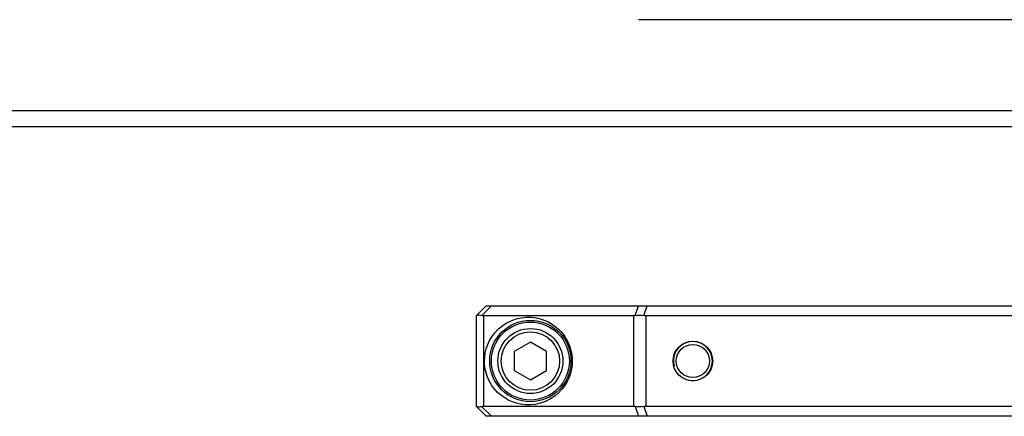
# Model space of a CAD drawing. Extents: x 0 to 420, y 0 to 297.
# Tile 46 of 75: x 221 to 251, y 200 to 212. Entities that reach past the tile are written whole.
import ezdxf

# ---------------------------------------------------------------- set-up
doc = ezdxf.new("R2010")
doc.units = 0
doc.header["$LTSCALE"] = 23.1
doc.layers.get('0').update_dxf_attribs({"linetype": 'CONTINUOUS'})
doc.layers.add('DIM_PILOTEES', color=7, linetype='CONTINUOUS')
doc.dimstyles.get("Standard").update_dxf_attribs({"dimtxt": 2.5, "dimasz": 2.5, "dimexe": 1.25, "dimexo": 0.625, "dimtad": 1, "dimcen": 2.5, "dimazin": 3, "dimtfac": 1, "dimtmove": 0, "dimatfit": 3})

# ---------------------------------------------------------------- blocks, each defined once
blk = doc.blocks.new('_FILLED')
at = {"color": 0, "linetype": 'BYBLOCK'}
blk.add_solid([(0, 0), (-1, 0.1429), (-1, -0.1429)], dxfattribs=at)
blk = doc.blocks.new('*D5')
at = {"layer": 'DIM_PILOTEES', "color": 2, "linetype": 'CONTINUOUS'}
for p, q in [((190.124, 209.109), (190.124, 278.743)), ((390.124, 209.109), (390.124, 278.743)), ((190.124, 276.743), (290.124, 276.743)), ((390.124, 276.743), (290.124, 276.743))]:
    blk.add_line(p, q, dxfattribs=at)
at = {"layer": 'DIM_PILOTEES', "color": 2, "linetype": 'CONTINUOUS', "xscale": 3.5, "yscale": 3.5, "zscale": 3.5, "rotation": 180}
blk.add_blockref('_FILLED', (190.124, 276.743), dxfattribs=at)
at = {"layer": 'DIM_PILOTEES', "color": 2, "linetype": 'CONTINUOUS', "xscale": 3.5, "yscale": 3.5, "zscale": 3.5}
blk.add_blockref('_FILLED', (390.124, 276.743), dxfattribs=at)

msp = doc.modelspace()

# ---------------------------------------------------------------- linework, layer by layer
at = {"color": 7, "linetype": 'CONTINUOUS'}
for p, q in [((280.114, 212.134), (240.114, 212.134)), ((387.124, 209.334), (193.224, 209.334)), ((387.224, 208.834), (193.024, 208.834)), ((235.124, 203.034), (235.424, 203.334)), ((235.289, 203.039), (235.584, 203.334)), ((235.424, 203.334), (264.144, 203.334)), ((240.009, 203.037), (240.113, 203.334)), ((240.274, 203.037), (240.379, 203.334)), ((235.124, 200.234), (235.124, 203.034)), ((235.35, 200.234), (235.35, 203.034)), ((235.35, 203.034), (239.96, 203.034)), ((239.96, 203.034), (239.96, 200.234)), ((240.335, 203.034), (240.335, 200.234)), ((240.335, 203.034), (259.234, 203.034)), ((236.784, 202.211), (236.284, 201.923)), ((237.284, 201.923), (236.784, 202.211)), ((236.284, 201.923), (236.284, 201.345)), ((237.284, 201.345), (237.284, 201.923)), ((236.284, 201.345), (236.784, 201.056)), ((236.784, 201.056), (237.284, 201.345)), ((235.124, 200.234), (235.424, 199.934)), ((235.289, 200.228), (235.584, 199.934)), ((239.96, 200.234), (235.35, 200.234)), ((240.009, 200.231), (240.113, 199.934)), ((240.274, 200.231), (240.379, 199.934)), ((259.234, 200.234), (240.335, 200.234)), ((264.144, 199.934), (235.424, 199.934))]:
    msp.add_line(p, q, dxfattribs=at)
for points in [[(235.13, 203.039), (235.142, 203.047), (235.16, 203.051), (235.184, 203.052), (235.213, 203.051), (235.249, 203.047), (235.289, 203.039)], [(235.289, 203.039), (235.304, 203.037), (235.319, 203.035), (235.334, 203.034), (235.35, 203.034)], [(239.96, 203.034), (239.972, 203.034), (239.984, 203.035), (239.997, 203.036), (240.009, 203.037)], [(240.009, 203.037), (240.071, 203.042), (240.136, 203.044), (240.204, 203.042), (240.274, 203.037)], [(240.274, 203.037), (240.29, 203.036), (240.305, 203.035), (240.32, 203.034), (240.335, 203.034)], [(235.372, 201.634), (235.378, 201.759), (235.396, 201.885), (235.426, 202.012), (235.47, 202.138), (235.527, 202.262), (235.599, 202.383), (235.687, 202.5), (235.79, 202.61), (235.909, 202.711), (236.043, 202.801), (236.192, 202.875), (236.349, 202.931), (236.51, 202.967), (236.67, 202.983), (236.82, 202.98), (236.961, 202.963), (237.09, 202.933), (237.209, 202.893), (237.319, 202.845), (237.419, 202.79), (237.511, 202.73), (237.593, 202.665), (237.668, 202.597), (237.734, 202.528), (237.793, 202.456), (237.844, 202.384), (237.889, 202.312), (237.928, 202.241), (237.961, 202.17), (237.989, 202.1), (238.012, 202.031), (238.032, 201.961), (238.048, 201.887), (238.061, 201.809), (238.068, 201.724), (238.072, 201.634)], [(238.072, 201.634), (238.066, 201.508), (238.048, 201.382), (238.018, 201.256), (237.974, 201.13), (237.917, 201.005), (237.845, 200.884), (237.757, 200.767), (237.654, 200.657), (237.535, 200.556), (237.401, 200.467), (237.252, 200.393), (237.095, 200.336), (236.934, 200.301), (236.774, 200.285), (236.624, 200.287), (236.483, 200.305), (236.354, 200.335), (236.235, 200.375), (236.125, 200.423), (236.025, 200.478), (235.933, 200.538), (235.851, 200.603), (235.776, 200.67), (235.71, 200.74), (235.651, 200.812), (235.6, 200.884), (235.555, 200.956), (235.516, 201.027), (235.483, 201.098), (235.455, 201.167), (235.432, 201.237), (235.412, 201.307), (235.396, 201.381), (235.383, 201.459), (235.376, 201.544), (235.372, 201.634)], [(235.289, 200.228), (235.249, 200.221), (235.213, 200.217), (235.184, 200.215), (235.16, 200.217), (235.142, 200.221), (235.13, 200.228)], [(235.35, 200.234), (235.334, 200.234), (235.319, 200.232), (235.304, 200.231), (235.289, 200.228)], [(240.009, 200.231), (239.997, 200.232), (239.984, 200.233), (239.972, 200.234), (239.96, 200.234)], [(240.274, 200.231), (240.204, 200.225), (240.136, 200.224), (240.071, 200.225), (240.009, 200.231)], [(240.335, 200.234), (240.32, 200.234), (240.305, 200.233), (240.29, 200.232), (240.274, 200.231)]]:
    msp.add_lwpolyline(points, dxfattribs=at)
for centre, radius in [((236.784, 201.634), 1.25), ((236.784, 201.634), 1.2), ((236.784, 201.634), 1), ((236.784, 201.634), 0.9), ((241.784, 201.634), 0.61), ((241.784, 201.634), 0.51)]:
    msp.add_circle(centre, radius, dxfattribs=at)
at = {"color": 2, "linetype": 'CONTINUOUS'}
msp.add_arc((241.784, 201.634), 0.6, 255, 195, dxfattribs=at)

# ---------------------------------------------------------------- dimensions: what is measured, and where the dimension line sits
at = {"layer": 'DIM_PILOTEES', "color": 2, "linetype": 'CONTINUOUS'}
dim = msp.add_linear_dim(base=(190.124, 276.743), p1=(390.124, 209.109), p2=(190.124, 209.109), angle=180, dimstyle='Standard', dxfattribs=at)
dim.commit()
dim.dimension.update_dxf_attribs({"geometry": '*D5', "text_midpoint": (281.365, 276.743), "dimtype": 128})

doc.saveas('drawing.dxf')
